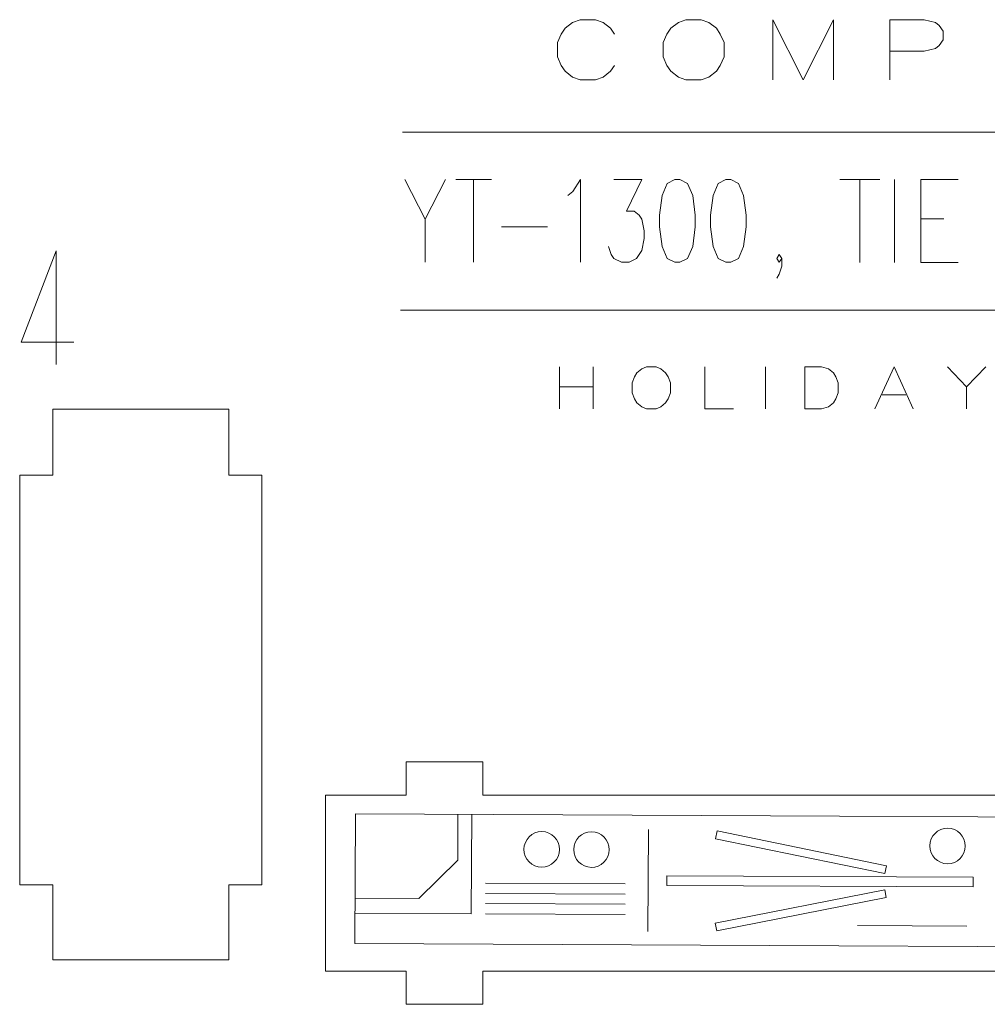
# Model space of a CAD drawing. Header units: millimetres. Extents: x -178 to 174, y -133 to 130.
# Tile 1 of 38: x -172 to -76, y -133 to -35. Entities that reach past the tile are written whole.
import ezdxf

# ---------------------------------------------------------------- set-up
doc = ezdxf.new("R2010")
doc.units = ezdxf.units.MM
doc.header["$MEASUREMENT"] = 0
doc.layers.add('Layer 1', color=7, linetype='Continuous')

msp = doc.modelspace()

# ---------------------------------------------------------------- linework, layer by layer
at = {"layer": 'Layer 1', "color": 1, "lineweight": 9}
for points, knots in [([(-112.7079, -36.5563), (-112.7079, -36.5563), (-113.083, -35.9855), (-113.083, -35.9855), (-113.083, -35.9855), (-113.083, -35.9855), (-113.8404, -35.42), (-113.8404, -35.42), (-113.8404, -35.42), (-113.8404, -35.42), (-114.5908, -35.132), (-114.5908, -35.132), (-114.5908, -35.132), (-114.5908, -35.132), (-116.1056, -35.132), (-116.1056, -35.132), (-116.1056, -35.132), (-116.1056, -35.132), (-116.8559, -35.42), (-116.8559, -35.42), (-116.8559, -35.42), (-116.8559, -35.42), (-117.6133, -35.9855), (-117.6133, -35.9855), (-117.6133, -35.9855), (-117.6133, -35.9855), (-117.9885, -36.5563), (-117.9885, -36.5563), (-117.9885, -36.5563), (-117.9885, -36.5563), (-118.3707, -37.4099), (-118.3707, -37.4099), (-118.3707, -37.4099), (-118.3707, -37.4099), (-118.3707, -38.8342), (-118.3707, -38.8342), (-118.3707, -38.8342), (-118.3707, -38.8342), (-117.9885, -39.6878), (-117.9885, -39.6878), (-117.9885, -39.6878), (-117.9885, -39.6878), (-117.6133, -40.2532), (-117.6133, -40.2532), (-117.6133, -40.2532), (-117.6133, -40.2532), (-116.8559, -40.824), (-116.8559, -40.824), (-116.8559, -40.824), (-116.8559, -40.824), (-116.1056, -41.1068), (-116.1056, -41.1068), (-116.1056, -41.1068), (-116.1056, -41.1068), (-114.5908, -41.1068), (-114.5908, -41.1068), (-114.5908, -41.1068), (-114.5908, -41.1068), (-113.8404, -40.824), (-113.8404, -40.824), (-113.8404, -40.824), (-113.8404, -40.824), (-113.083, -40.2532), (-113.083, -40.2532), (-113.083, -40.2532), (-113.083, -40.2532), (-112.7079, -39.6878), (-112.7079, -39.6878)], [0, 0, 0, 0, 0.0555556, 0.0555556, 0.0555556, 0.0555556, 0.1111111, 0.1111111, 0.1111111, 0.1111111, 0.1666667, 0.1666667, 0.1666667, 0.1666667, 0.2222222, 0.2222222, 0.2222222, 0.2222222, 0.2777778, 0.2777778, 0.2777778, 0.2777778, 0.3333333, 0.3333333, 0.3333333, 0.3333333, 0.3888889, 0.3888889, 0.3888889, 0.3888889, 0.4444444, 0.4444444, 0.4444444, 0.4444444, 0.5, 0.5, 0.5, 0.5, 0.5555556, 0.5555556, 0.5555556, 0.5555556, 0.6111111, 0.6111111, 0.6111111, 0.6111111, 0.6666667, 0.6666667, 0.6666667, 0.6666667, 0.7222222, 0.7222222, 0.7222222, 0.7222222, 0.7777778, 0.7777778, 0.7777778, 0.7777778, 0.8333333, 0.8333333, 0.8333333, 0.8333333, 0.8888889, 0.8888889, 0.8888889, 0.8888889, 1, 1, 1, 1]), ([(-105.6036, -35.132), (-105.6036, -35.132), (-106.354, -35.42), (-106.354, -35.42), (-106.354, -35.42), (-106.354, -35.42), (-107.1114, -35.9855), (-107.1114, -35.9855), (-107.1114, -35.9855), (-107.1114, -35.9855), (-107.4865, -36.5563), (-107.4865, -36.5563), (-107.4865, -36.5563), (-107.4865, -36.5563), (-107.8688, -37.4099), (-107.8688, -37.4099), (-107.8688, -37.4099), (-107.8688, -37.4099), (-107.8688, -38.8342), (-107.8688, -38.8342), (-107.8688, -38.8342), (-107.8688, -38.8342), (-107.4865, -39.6878), (-107.4865, -39.6878), (-107.4865, -39.6878), (-107.4865, -39.6878), (-107.1114, -40.2532), (-107.1114, -40.2532), (-107.1114, -40.2532), (-107.1114, -40.2532), (-106.354, -40.824), (-106.354, -40.824), (-106.354, -40.824), (-106.354, -40.824), (-105.6036, -41.1068), (-105.6036, -41.1068), (-105.6036, -41.1068), (-105.6036, -41.1068), (-104.0888, -41.1068), (-104.0888, -41.1068), (-104.0888, -41.1068), (-104.0888, -41.1068), (-103.3385, -40.824), (-103.3385, -40.824), (-103.3385, -40.824), (-103.3385, -40.824), (-102.5811, -40.2532), (-102.5811, -40.2532), (-102.5811, -40.2532), (-102.5811, -40.2532), (-102.2059, -39.6878), (-102.2059, -39.6878), (-102.2059, -39.6878), (-102.2059, -39.6878), (-101.8237, -38.8342), (-101.8237, -38.8342), (-101.8237, -38.8342), (-101.8237, -38.8342), (-101.8237, -37.4099), (-101.8237, -37.4099), (-101.8237, -37.4099), (-101.8237, -37.4099), (-102.2059, -36.5563), (-102.2059, -36.5563), (-102.2059, -36.5563), (-102.2059, -36.5563), (-102.5811, -35.9855), (-102.5811, -35.9855), (-102.5811, -35.9855), (-102.5811, -35.9855), (-103.3385, -35.42), (-103.3385, -35.42), (-103.3385, -35.42), (-103.3385, -35.42), (-104.0888, -35.132), (-104.0888, -35.132), (-104.0888, -35.132), (-104.0888, -35.132), (-105.6036, -35.132), (-105.6036, -35.132)], [0, 0, 0, 0, 0.047619, 0.047619, 0.047619, 0.047619, 0.0952381, 0.0952381, 0.0952381, 0.0952381, 0.1428571, 0.1428571, 0.1428571, 0.1428571, 0.1904762, 0.1904762, 0.1904762, 0.1904762, 0.2380952, 0.2380952, 0.2380952, 0.2380952, 0.2857143, 0.2857143, 0.2857143, 0.2857143, 0.3333333, 0.3333333, 0.3333333, 0.3333333, 0.3809524, 0.3809524, 0.3809524, 0.3809524, 0.4285714, 0.4285714, 0.4285714, 0.4285714, 0.4761905, 0.4761905, 0.4761905, 0.4761905, 0.5238095, 0.5238095, 0.5238095, 0.5238095, 0.5714286, 0.5714286, 0.5714286, 0.5714286, 0.6190476, 0.6190476, 0.6190476, 0.6190476, 0.6666667, 0.6666667, 0.6666667, 0.6666667, 0.7142857, 0.7142857, 0.7142857, 0.7142857, 0.7619048, 0.7619048, 0.7619048, 0.7619048, 0.8095238, 0.8095238, 0.8095238, 0.8095238, 0.8571429, 0.8571429, 0.8571429, 0.8571429, 0.9047619, 0.9047619, 0.9047619, 0.9047619, 1, 1, 1, 1]), ([(-96.9846, -41.1068), (-96.9846, -41.1068), (-96.9846, -35.132), (-96.9846, -35.132), (-96.9846, -35.132), (-96.9846, -35.132), (-93.9691, -41.1068), (-93.9691, -41.1068), (-93.9691, -41.1068), (-93.9691, -41.1068), (-90.9465, -35.132), (-90.9465, -35.132), (-90.9465, -35.132), (-90.9465, -35.132), (-90.9465, -41.1068), (-90.9465, -41.1068)], [0, 0, 0, 0, 0.2, 0.2, 0.2, 0.2, 0.4, 0.4, 0.4, 0.4, 0.6, 0.6, 0.6, 0.6, 1, 1, 1, 1]), ([(-85.35, -41.1068), (-85.35, -41.1068), (-85.35, -35.132), (-85.35, -35.132), (-85.35, -35.132), (-85.35, -35.132), (-81.9523, -35.132), (-81.9523, -35.132), (-81.9523, -35.132), (-81.9523, -35.132), (-80.8197, -35.42), (-80.8197, -35.42), (-80.8197, -35.42), (-80.8197, -35.42), (-80.4445, -35.7028), (-80.4445, -35.7028), (-80.4445, -35.7028), (-80.4445, -35.7028), (-80.0694, -36.2736), (-80.0694, -36.2736), (-80.0694, -36.2736), (-80.0694, -36.2736), (-80.0694, -37.1271), (-80.0694, -37.1271), (-80.0694, -37.1271), (-80.0694, -37.1271), (-80.4445, -37.6926), (-80.4445, -37.6926), (-80.4445, -37.6926), (-80.4445, -37.6926), (-80.8197, -37.9807), (-80.8197, -37.9807), (-80.8197, -37.9807), (-80.8197, -37.9807), (-81.9523, -38.2634), (-81.9523, -38.2634), (-81.9523, -38.2634), (-81.9523, -38.2634), (-85.35, -38.2634), (-85.35, -38.2634)], [0, 0, 0, 0, 0.0909091, 0.0909091, 0.0909091, 0.0909091, 0.1818182, 0.1818182, 0.1818182, 0.1818182, 0.2727273, 0.2727273, 0.2727273, 0.2727273, 0.3636364, 0.3636364, 0.3636364, 0.3636364, 0.4545455, 0.4545455, 0.4545455, 0.4545455, 0.5454545, 0.5454545, 0.5454545, 0.5454545, 0.6363636, 0.6363636, 0.6363636, 0.6363636, 0.7272727, 0.7272727, 0.7272727, 0.7272727, 0.8181818, 0.8181818, 0.8181818, 0.8181818, 1, 1, 1, 1]), ([(-168.1458, -58.0855), (-168.1458, -58.0855), (-171.6447, -67.1585), (-171.6447, -67.1585), (-171.6447, -67.1585), (-171.6447, -67.1585), (-166.3912, -67.1585), (-166.3912, -67.1585)], [0, 0, 0, 0, 0.3333333, 0.3333333, 0.3333333, 0.3333333, 1, 1, 1, 1]), ([(-109.5165, -69.5987), (-109.5165, -69.5987), (-109.9911, -69.7966), (-109.9911, -69.7966), (-109.9911, -69.7966), (-109.9911, -69.7966), (-110.4656, -70.1923), (-110.4656, -70.1923), (-110.4656, -70.1923), (-110.4656, -70.1923), (-110.7029, -70.5881), (-110.7029, -70.5881), (-110.7029, -70.5881), (-110.7029, -70.5881), (-110.9401, -71.1817), (-110.9401, -71.1817), (-110.9401, -71.1817), (-110.9401, -71.1817), (-110.9401, -72.171), (-110.9401, -72.171), (-110.9401, -72.171), (-110.9401, -72.171), (-110.7029, -72.7646), (-110.7029, -72.7646), (-110.7029, -72.7646), (-110.7029, -72.7646), (-110.4656, -73.1604), (-110.4656, -73.1604), (-110.4656, -73.1604), (-110.4656, -73.1604), (-109.9911, -73.5561), (-109.9911, -73.5561), (-109.9911, -73.5561), (-109.9911, -73.5561), (-109.5165, -73.754), (-109.5165, -73.754), (-109.5165, -73.754), (-109.5165, -73.754), (-108.5675, -73.754), (-108.5675, -73.754), (-108.5675, -73.754), (-108.5675, -73.754), (-108.093, -73.5561), (-108.093, -73.5561), (-108.093, -73.5561), (-108.093, -73.5561), (-107.6184, -73.1604), (-107.6184, -73.1604), (-107.6184, -73.1604), (-107.6184, -73.1604), (-107.3811, -72.7646), (-107.3811, -72.7646), (-107.3811, -72.7646), (-107.3811, -72.7646), (-107.1439, -72.171), (-107.1439, -72.171), (-107.1439, -72.171), (-107.1439, -72.171), (-107.1439, -71.1817), (-107.1439, -71.1817), (-107.1439, -71.1817), (-107.1439, -71.1817), (-107.3811, -70.5881), (-107.3811, -70.5881), (-107.3811, -70.5881), (-107.3811, -70.5881), (-107.6184, -70.1923), (-107.6184, -70.1923), (-107.6184, -70.1923), (-107.6184, -70.1923), (-108.093, -69.7966), (-108.093, -69.7966), (-108.093, -69.7966), (-108.093, -69.7966), (-108.5675, -69.5987), (-108.5675, -69.5987), (-108.5675, -69.5987), (-108.5675, -69.5987), (-109.5165, -69.5987), (-109.5165, -69.5987)], [0, 0, 0, 0, 0.047619, 0.047619, 0.047619, 0.047619, 0.0952381, 0.0952381, 0.0952381, 0.0952381, 0.1428571, 0.1428571, 0.1428571, 0.1428571, 0.1904762, 0.1904762, 0.1904762, 0.1904762, 0.2380952, 0.2380952, 0.2380952, 0.2380952, 0.2857143, 0.2857143, 0.2857143, 0.2857143, 0.3333333, 0.3333333, 0.3333333, 0.3333333, 0.3809524, 0.3809524, 0.3809524, 0.3809524, 0.4285714, 0.4285714, 0.4285714, 0.4285714, 0.4761905, 0.4761905, 0.4761905, 0.4761905, 0.5238095, 0.5238095, 0.5238095, 0.5238095, 0.5714286, 0.5714286, 0.5714286, 0.5714286, 0.6190476, 0.6190476, 0.6190476, 0.6190476, 0.6666667, 0.6666667, 0.6666667, 0.6666667, 0.7142857, 0.7142857, 0.7142857, 0.7142857, 0.7619048, 0.7619048, 0.7619048, 0.7619048, 0.8095238, 0.8095238, 0.8095238, 0.8095238, 0.8571429, 0.8571429, 0.8571429, 0.8571429, 0.9047619, 0.9047619, 0.9047619, 0.9047619, 1, 1, 1, 1]), ([(-103.7273, -69.5987), (-103.7273, -69.5987), (-103.7273, -73.754), (-103.7273, -73.754), (-103.7273, -73.754), (-103.7273, -73.754), (-100.8802, -73.754), (-100.8802, -73.754)], [0, 0, 0, 0, 0.3333333, 0.3333333, 0.3333333, 0.3333333, 1, 1, 1, 1]), ([(-93.8097, -73.754), (-93.8097, -73.754), (-93.8097, -69.5987), (-93.8097, -69.5987), (-93.8097, -69.5987), (-93.8097, -69.5987), (-92.1489, -69.5987), (-92.1489, -69.5987), (-92.1489, -69.5987), (-92.1489, -69.5987), (-91.4371, -69.7966), (-91.4371, -69.7966), (-91.4371, -69.7966), (-91.4371, -69.7966), (-90.9626, -70.1923), (-90.9626, -70.1923), (-90.9626, -70.1923), (-90.9626, -70.1923), (-90.7253, -70.5881), (-90.7253, -70.5881), (-90.7253, -70.5881), (-90.7253, -70.5881), (-90.488, -71.1817), (-90.488, -71.1817), (-90.488, -71.1817), (-90.488, -71.1817), (-90.488, -72.171), (-90.488, -72.171), (-90.488, -72.171), (-90.488, -72.171), (-90.7253, -72.7646), (-90.7253, -72.7646), (-90.7253, -72.7646), (-90.7253, -72.7646), (-90.9626, -73.1604), (-90.9626, -73.1604), (-90.9626, -73.1604), (-90.9626, -73.1604), (-91.4371, -73.5561), (-91.4371, -73.5561), (-91.4371, -73.5561), (-91.4371, -73.5561), (-92.1489, -73.754), (-92.1489, -73.754), (-92.1489, -73.754), (-92.1489, -73.754), (-93.8097, -73.754), (-93.8097, -73.754)], [0, 0, 0, 0, 0.0769231, 0.0769231, 0.0769231, 0.0769231, 0.1538462, 0.1538462, 0.1538462, 0.1538462, 0.2307692, 0.2307692, 0.2307692, 0.2307692, 0.3076923, 0.3076923, 0.3076923, 0.3076923, 0.3846154, 0.3846154, 0.3846154, 0.3846154, 0.4615385, 0.4615385, 0.4615385, 0.4615385, 0.5384615, 0.5384615, 0.5384615, 0.5384615, 0.6153846, 0.6153846, 0.6153846, 0.6153846, 0.6923077, 0.6923077, 0.6923077, 0.6923077, 0.7692308, 0.7692308, 0.7692308, 0.7692308, 0.8461538, 0.8461538, 0.8461538, 0.8461538, 1, 1, 1, 1]), ([(-86.8342, -73.754), (-86.8342, -73.754), (-84.9361, -69.5987), (-84.9361, -69.5987), (-84.9361, -69.5987), (-84.9361, -69.5987), (-83.038, -73.754), (-83.038, -73.754)], [0, 0, 0, 0, 0.3333333, 0.3333333, 0.3333333, 0.3333333, 1, 1, 1, 1]), ([(-79.6214, -69.5987), (-79.6214, -69.5987), (-77.7233, -71.5774), (-77.7233, -71.5774), (-77.7233, -71.5774), (-77.7233, -71.5774), (-75.8252, -69.5987), (-75.8252, -69.5987)], [0, 0, 0, 0, 0.3333333, 0.3333333, 0.3333333, 0.3333333, 1, 1, 1, 1]), ([(-138.4338, -113.9712), (-138.4338, -113.9712), (-28.5448, -114.4996), (-28.5448, -114.4996), (-28.5448, -114.4996), (-28.5448, -114.4996), (-28.6067, -127.3759), (-28.6067, -127.3759), (-28.6067, -127.3759), (-28.6067, -127.3759), (-138.4957, -126.8475), (-138.4957, -126.8475), (-138.4957, -126.8475), (-138.4957, -126.8475), (-138.4338, -113.9712), (-138.4338, -113.9712)], [0, 0, 0, 0, 0.2, 0.2, 0.2, 0.2, 0.4, 0.4, 0.4, 0.4, 0.6, 0.6, 0.6, 0.6, 1, 1, 1, 1]), ([(-138.4813, -123.8489), (-138.4813, -123.8489), (-126.928, -123.9045), (-126.928, -123.9045), (-126.928, -123.9045), (-126.928, -123.9045), (-126.8805, -114.0268), (-126.8805, -114.0268)], [0, 0, 0, 0, 0.3333333, 0.3333333, 0.3333333, 0.3333333, 1, 1, 1, 1]), ([(-85.695, -119.139), (-85.695, -119.139), (-102.5013, -115.6665), (-102.5013, -115.6665), (-102.5013, -115.6665), (-102.5013, -115.6665), (-102.6611, -116.44), (-102.6611, -116.44), (-102.6611, -116.44), (-102.6611, -116.44), (-85.8548, -119.9125), (-85.8548, -119.9125), (-85.8548, -119.9125), (-85.8548, -119.9125), (-85.695, -119.139), (-85.695, -119.139)], [0, 0, 0, 0, 0.2, 0.2, 0.2, 0.2, 0.4, 0.4, 0.4, 0.4, 0.6, 0.6, 0.6, 0.6, 1, 1, 1, 1]), ([(-77.0799, -120.2635), (-77.0799, -120.2635), (-107.5068, -120.1172), (-107.5068, -120.1172), (-107.5068, -120.1172), (-107.5068, -120.1172), (-107.5115, -121.0873), (-107.5115, -121.0873), (-107.5115, -121.0873), (-107.5115, -121.0873), (-77.0846, -121.2336), (-77.0846, -121.2336), (-77.0846, -121.2336), (-77.0846, -121.2336), (-77.0799, -120.2635), (-77.0799, -120.2635)], [0, 0, 0, 0, 0.2, 0.2, 0.2, 0.2, 0.4, 0.4, 0.4, 0.4, 0.6, 0.6, 0.6, 0.6, 1, 1, 1, 1]), ([(-85.7102, -122.2915), (-85.7102, -122.2915), (-102.549, -125.6022), (-102.549, -125.6022), (-102.549, -125.6022), (-102.549, -125.6022), (-102.7014, -124.8272), (-102.7014, -124.8272), (-102.7014, -124.8272), (-102.7014, -124.8272), (-85.8626, -121.5166), (-85.8626, -121.5166), (-85.8626, -121.5166), (-85.8626, -121.5166), (-85.7102, -122.2915), (-85.7102, -122.2915)], [0, 0, 0, 0, 0.2, 0.2, 0.2, 0.2, 0.4, 0.4, 0.4, 0.4, 0.6, 0.6, 0.6, 0.6, 1, 1, 1, 1])]:
    msp.add_open_spline(points, degree=3, knots=knots, dxfattribs=at)
at = {"layer": 'Layer 1', "color": 5, "lineweight": 9}
for points in [[(-133.7451, -46.2876), (-133.7451, -46.2876), (24.5041, -46.2876), (24.5041, -46.2876)], [(-128.4651, -51.0059), (-128.4651, -51.0059), (-124.9213, -51.0059), (-124.9213, -51.0059)], [(-126.6956, -51.0059), (-126.6956, -51.0059), (-126.6956, -59.2173), (-126.6956, -59.2173)], [(-90.3298, -51.0057), (-90.3298, -51.0057), (-86.354, -51.0057), (-86.354, -51.0057)], [(-88.3419, -51.0057), (-88.3419, -51.0057), (-88.3419, -59.2235), (-88.3419, -59.2235)], [(-84.8772, -59.2235), (-84.8772, -59.2235), (-84.8772, -51.0057), (-84.8772, -51.0057)], [(-131.5012, -54.9209), (-131.5012, -54.9209), (-131.5012, -59.2173), (-131.5012, -59.2173)], [(-123.9108, -55.6981), (-123.9108, -55.6981), (-119.3565, -55.6981), (-119.3565, -55.6981)], [(-82.2645, -54.9189), (-82.2645, -54.9189), (-79.9926, -54.9189), (-79.9926, -54.9189)], [(-82.2645, -59.2235), (-82.2645, -59.2235), (-78.5727, -59.2235), (-78.5727, -59.2235)], [(-133.9519, -63.9679), (-133.9519, -63.9679), (23.9626, -63.9679), (23.9626, -63.9679)], [(-109.3367, -115.5223), (-109.3367, -115.5223), (-109.3855, -125.6645), (-109.3855, -125.6645)], [(-111.6298, -120.9243), (-111.6298, -120.9243), (-125.5022, -120.8576), (-125.5022, -120.8576)], [(-111.6347, -121.9403), (-111.6347, -121.9403), (-125.507, -121.8736), (-125.507, -121.8736)], [(-111.6396, -122.9563), (-111.6396, -122.9563), (-125.5119, -122.8896), (-125.5119, -122.8896)], [(-111.6445, -123.9723), (-111.6445, -123.9723), (-125.5168, -123.9055), (-125.5168, -123.9055)], [(-77.7207, -125.1112), (-77.7207, -125.1112), (-88.5684, -125.059), (-88.5684, -125.059)]]:
    msp.add_open_spline(points, degree=3, dxfattribs=at)
for points, knots in [([(-133.5269, -51.0059), (-133.5269, -51.0059), (-131.5012, -54.9209), (-131.5012, -54.9209), (-131.5012, -54.9209), (-131.5012, -54.9209), (-129.4755, -51.0059), (-129.4755, -51.0059)], [0, 0, 0, 0, 0.3333333, 0.3333333, 0.3333333, 0.3333333, 1, 1, 1, 1]), ([(-117.3308, -52.5748), (-117.3308, -52.5748), (-116.828, -52.1789), (-116.828, -52.1789), (-116.828, -52.1789), (-116.828, -52.1789), (-116.0689, -51.0059), (-116.0689, -51.0059), (-116.0689, -51.0059), (-116.0689, -51.0059), (-116.0689, -59.2173), (-116.0689, -59.2173)], [0, 0, 0, 0, 0.25, 0.25, 0.25, 0.25, 0.5, 0.5, 0.5, 0.5, 1, 1, 1, 1]), ([(-112.7766, -51.0059), (-112.7766, -51.0059), (-109.9966, -51.0059), (-109.9966, -51.0059), (-109.9966, -51.0059), (-109.9966, -51.0059), (-111.5147, -54.1365), (-111.5147, -54.1365), (-111.5147, -54.1365), (-111.5147, -54.1365), (-110.7556, -54.1365), (-110.7556, -54.1365), (-110.7556, -54.1365), (-110.7556, -54.1365), (-110.248, -54.525), (-110.248, -54.525), (-110.248, -54.525), (-110.248, -54.525), (-109.9966, -54.9209), (-109.9966, -54.9209), (-109.9966, -54.9209), (-109.9966, -54.9209), (-109.7404, -56.094), (-109.7404, -56.094), (-109.7404, -56.094), (-109.7404, -56.094), (-109.7404, -56.8712), (-109.7404, -56.8712), (-109.7404, -56.8712), (-109.7404, -56.8712), (-109.9966, -58.0442), (-109.9966, -58.0442), (-109.9966, -58.0442), (-109.9966, -58.0442), (-110.4995, -58.8287), (-110.4995, -58.8287), (-110.4995, -58.8287), (-110.4995, -58.8287), (-111.2585, -59.2173), (-111.2585, -59.2173), (-111.2585, -59.2173), (-111.2585, -59.2173), (-112.0176, -59.2173), (-112.0176, -59.2173), (-112.0176, -59.2173), (-112.0176, -59.2173), (-112.7766, -58.8287), (-112.7766, -58.8287), (-112.7766, -58.8287), (-112.7766, -58.8287), (-113.0328, -58.4401), (-113.0328, -58.4401), (-113.0328, -58.4401), (-113.0328, -58.4401), (-113.2842, -57.6556), (-113.2842, -57.6556)], [0, 0, 0, 0, 0.0666667, 0.0666667, 0.0666667, 0.0666667, 0.1333333, 0.1333333, 0.1333333, 0.1333333, 0.2, 0.2, 0.2, 0.2, 0.2666667, 0.2666667, 0.2666667, 0.2666667, 0.3333333, 0.3333333, 0.3333333, 0.3333333, 0.4, 0.4, 0.4, 0.4, 0.4666667, 0.4666667, 0.4666667, 0.4666667, 0.5333333, 0.5333333, 0.5333333, 0.5333333, 0.6, 0.6, 0.6, 0.6, 0.6666667, 0.6666667, 0.6666667, 0.6666667, 0.7333333, 0.7333333, 0.7333333, 0.7333333, 0.8, 0.8, 0.8, 0.8, 0.8666667, 0.8666667, 0.8666667, 0.8666667, 1, 1, 1, 1]), ([(-106.7042, -51.0059), (-106.7042, -51.0059), (-107.4633, -51.4018), (-107.4633, -51.4018), (-107.4633, -51.4018), (-107.4633, -51.4018), (-107.9709, -52.5748), (-107.9709, -52.5748), (-107.9709, -52.5748), (-107.9709, -52.5748), (-108.2223, -54.525), (-108.2223, -54.525), (-108.2223, -54.525), (-108.2223, -54.525), (-108.2223, -55.6981), (-108.2223, -55.6981), (-108.2223, -55.6981), (-108.2223, -55.6981), (-107.9709, -57.6556), (-107.9709, -57.6556), (-107.9709, -57.6556), (-107.9709, -57.6556), (-107.4633, -58.8287), (-107.4633, -58.8287), (-107.4633, -58.8287), (-107.4633, -58.8287), (-106.7042, -59.2173), (-106.7042, -59.2173), (-106.7042, -59.2173), (-106.7042, -59.2173), (-106.2014, -59.2173), (-106.2014, -59.2173), (-106.2014, -59.2173), (-106.2014, -59.2173), (-105.4423, -58.8287), (-105.4423, -58.8287), (-105.4423, -58.8287), (-105.4423, -58.8287), (-104.9347, -57.6556), (-104.9347, -57.6556), (-104.9347, -57.6556), (-104.9347, -57.6556), (-104.6833, -55.6981), (-104.6833, -55.6981), (-104.6833, -55.6981), (-104.6833, -55.6981), (-104.6833, -54.525), (-104.6833, -54.525), (-104.6833, -54.525), (-104.6833, -54.525), (-104.9347, -52.5748), (-104.9347, -52.5748), (-104.9347, -52.5748), (-104.9347, -52.5748), (-105.4423, -51.4018), (-105.4423, -51.4018), (-105.4423, -51.4018), (-105.4423, -51.4018), (-106.2014, -51.0059), (-106.2014, -51.0059), (-106.2014, -51.0059), (-106.2014, -51.0059), (-106.7042, -51.0059), (-106.7042, -51.0059)], [0, 0, 0, 0, 0.0588235, 0.0588235, 0.0588235, 0.0588235, 0.1176471, 0.1176471, 0.1176471, 0.1176471, 0.1764706, 0.1764706, 0.1764706, 0.1764706, 0.2352941, 0.2352941, 0.2352941, 0.2352941, 0.2941176, 0.2941176, 0.2941176, 0.2941176, 0.3529412, 0.3529412, 0.3529412, 0.3529412, 0.4117647, 0.4117647, 0.4117647, 0.4117647, 0.4705882, 0.4705882, 0.4705882, 0.4705882, 0.5294118, 0.5294118, 0.5294118, 0.5294118, 0.5882353, 0.5882353, 0.5882353, 0.5882353, 0.6470588, 0.6470588, 0.6470588, 0.6470588, 0.7058824, 0.7058824, 0.7058824, 0.7058824, 0.7647059, 0.7647059, 0.7647059, 0.7647059, 0.8235294, 0.8235294, 0.8235294, 0.8235294, 0.8823529, 0.8823529, 0.8823529, 0.8823529, 1, 1, 1, 1]), ([(-101.6471, -51.0059), (-101.6471, -51.0059), (-102.4061, -51.4018), (-102.4061, -51.4018), (-102.4061, -51.4018), (-102.4061, -51.4018), (-102.909, -52.5748), (-102.909, -52.5748), (-102.909, -52.5748), (-102.909, -52.5748), (-103.1652, -54.525), (-103.1652, -54.525), (-103.1652, -54.525), (-103.1652, -54.525), (-103.1652, -55.6981), (-103.1652, -55.6981), (-103.1652, -55.6981), (-103.1652, -55.6981), (-102.909, -57.6556), (-102.909, -57.6556), (-102.909, -57.6556), (-102.909, -57.6556), (-102.4061, -58.8287), (-102.4061, -58.8287), (-102.4061, -58.8287), (-102.4061, -58.8287), (-101.6471, -59.2173), (-101.6471, -59.2173), (-101.6471, -59.2173), (-101.6471, -59.2173), (-101.1395, -59.2173), (-101.1395, -59.2173), (-101.1395, -59.2173), (-101.1395, -59.2173), (-100.3804, -58.8287), (-100.3804, -58.8287), (-100.3804, -58.8287), (-100.3804, -58.8287), (-99.8728, -57.6556), (-99.8728, -57.6556), (-99.8728, -57.6556), (-99.8728, -57.6556), (-99.6214, -55.6981), (-99.6214, -55.6981), (-99.6214, -55.6981), (-99.6214, -55.6981), (-99.6214, -54.525), (-99.6214, -54.525), (-99.6214, -54.525), (-99.6214, -54.525), (-99.8728, -52.5748), (-99.8728, -52.5748), (-99.8728, -52.5748), (-99.8728, -52.5748), (-100.3804, -51.4018), (-100.3804, -51.4018), (-100.3804, -51.4018), (-100.3804, -51.4018), (-101.1395, -51.0059), (-101.1395, -51.0059), (-101.1395, -51.0059), (-101.1395, -51.0059), (-101.6471, -51.0059), (-101.6471, -51.0059)], [0, 0, 0, 0, 0.0588235, 0.0588235, 0.0588235, 0.0588235, 0.1176471, 0.1176471, 0.1176471, 0.1176471, 0.1764706, 0.1764706, 0.1764706, 0.1764706, 0.2352941, 0.2352941, 0.2352941, 0.2352941, 0.2941176, 0.2941176, 0.2941176, 0.2941176, 0.3529412, 0.3529412, 0.3529412, 0.3529412, 0.4117647, 0.4117647, 0.4117647, 0.4117647, 0.4705882, 0.4705882, 0.4705882, 0.4705882, 0.5294118, 0.5294118, 0.5294118, 0.5294118, 0.5882353, 0.5882353, 0.5882353, 0.5882353, 0.6470588, 0.6470588, 0.6470588, 0.6470588, 0.7058824, 0.7058824, 0.7058824, 0.7058824, 0.7647059, 0.7647059, 0.7647059, 0.7647059, 0.8235294, 0.8235294, 0.8235294, 0.8235294, 0.8823529, 0.8823529, 0.8823529, 0.8823529, 1, 1, 1, 1]), ([(-82.2645, -59.2235), (-82.2645, -59.2235), (-82.2645, -51.0057), (-82.2645, -51.0057), (-82.2645, -51.0057), (-82.2645, -51.0057), (-78.5727, -51.0057), (-78.5727, -51.0057)], [0, 0, 0, 0, 0.3333333, 0.3333333, 0.3333333, 0.3333333, 1, 1, 1, 1]), ([(-96.0776, -58.8287), (-96.0776, -58.8287), (-96.3338, -59.2173), (-96.3338, -59.2173), (-96.3338, -59.2173), (-96.3338, -59.2173), (-96.5852, -58.8287), (-96.5852, -58.8287), (-96.5852, -58.8287), (-96.5852, -58.8287), (-96.3338, -58.4401), (-96.3338, -58.4401), (-96.3338, -58.4401), (-96.3338, -58.4401), (-96.0776, -58.8287), (-96.0776, -58.8287), (-96.0776, -58.8287), (-96.0776, -58.8287), (-96.0776, -59.6132), (-96.0776, -59.6132), (-96.0776, -59.6132), (-96.0776, -59.6132), (-96.3338, -60.3903), (-96.3338, -60.3903), (-96.3338, -60.3903), (-96.3338, -60.3903), (-96.5852, -60.7862), (-96.5852, -60.7862)], [0, 0, 0, 0, 0.125, 0.125, 0.125, 0.125, 0.25, 0.25, 0.25, 0.25, 0.375, 0.375, 0.375, 0.375, 0.5, 0.5, 0.5, 0.5, 0.625, 0.625, 0.625, 0.625, 0.75, 0.75, 0.75, 0.75, 1, 1, 1, 1]), ([(-138.4741, -122.3496), (-138.4741, -122.3496), (-132.1242, -122.3802), (-132.1242, -122.3802), (-132.1242, -122.3802), (-132.1242, -122.3802), (-128.2692, -118.5621), (-128.2692, -118.5621), (-128.2692, -118.5621), (-128.2692, -118.5621), (-128.2474, -114.0202), (-128.2474, -114.0202)], [0, 0, 0, 0, 0.25, 0.25, 0.25, 0.25, 0.5, 0.5, 0.5, 0.5, 1, 1, 1, 1]), ([(-119.9213, -115.736), (-118.9471, -115.7406), (-118.1612, -116.5341), (-118.1659, -117.5083), (-118.1659, -117.5083), (-118.1705, -118.4825), (-118.964, -119.2684), (-119.9382, -119.2637), (-119.9382, -119.2637), (-120.9124, -119.259), (-121.6983, -118.4655), (-121.6936, -117.4914), (-121.6936, -117.4914), (-121.6889, -116.5172), (-120.8954, -115.7313), (-119.9213, -115.736)], [0, 0, 0, 0, 0.2, 0.2, 0.2, 0.2, 0.4, 0.4, 0.4, 0.4, 0.6, 0.6, 0.6, 0.6, 1, 1, 1, 1]), ([(-114.9824, -115.7597), (-114.0082, -115.7644), (-113.2223, -116.5579), (-113.227, -117.5321), (-113.227, -117.5321), (-113.2317, -118.5063), (-114.0252, -119.2922), (-114.9994, -119.2875), (-114.9994, -119.2875), (-115.9736, -119.2828), (-116.7595, -118.4893), (-116.7548, -117.5151), (-116.7548, -117.5151), (-116.7501, -116.5409), (-115.9566, -115.755), (-114.9824, -115.7597)], [0, 0, 0, 0, 0.2, 0.2, 0.2, 0.2, 0.4, 0.4, 0.4, 0.4, 0.6, 0.6, 0.6, 0.6, 1, 1, 1, 1]), ([(-79.6143, -115.4006), (-78.6401, -115.4053), (-77.8542, -116.1988), (-77.8589, -117.1729), (-77.8589, -117.1729), (-77.8636, -118.1471), (-78.6571, -118.933), (-79.6312, -118.9283), (-79.6312, -118.9283), (-80.6054, -118.9237), (-81.3913, -118.1302), (-81.3866, -117.156), (-81.3866, -117.156), (-81.382, -116.1818), (-80.5885, -115.3959), (-79.6143, -115.4006)], [0, 0, 0, 0, 0.2, 0.2, 0.2, 0.2, 0.4, 0.4, 0.4, 0.4, 0.6, 0.6, 0.6, 0.6, 1, 1, 1, 1])]:
    msp.add_open_spline(points, degree=3, knots=knots, dxfattribs=at)
at = {"layer": 'Layer 1', "color": 1, "lineweight": 9}
for points in [[(-168.1458, -58.0855), (-168.1458, -58.0855), (-168.1458, -69.3744), (-168.1458, -69.3744)], [(-118.1529, -73.754), (-118.1529, -73.754), (-118.1529, -69.5987), (-118.1529, -69.5987)], [(-114.8312, -69.5987), (-114.8312, -69.5987), (-114.8312, -73.754), (-114.8312, -73.754)], [(-97.7009, -73.754), (-97.7009, -73.754), (-97.7009, -69.5987), (-97.7009, -69.5987)], [(-118.1529, -71.5774), (-118.1529, -71.5774), (-114.8312, -71.5774), (-114.8312, -71.5774)], [(-77.7233, -71.5774), (-77.7233, -71.5774), (-77.7233, -73.754), (-77.7233, -73.754)], [(-86.1224, -72.3689), (-86.1224, -72.3689), (-83.7498, -72.3689), (-83.7498, -72.3689)], [(-163.5423, -73.7954), (-163.5423, -73.7954), (-164.1045, -73.7954), (-164.1045, -73.7954)], [(-155.2258, -73.7954), (-155.2258, -73.7954), (-155.788, -73.7954), (-155.788, -73.7954)], [(-168.4784, -79.2209), (-168.4784, -79.2209), (-168.4784, -78.6587), (-168.4784, -78.6587)], [(-151.016, -79.2209), (-151.016, -79.2209), (-151.016, -78.6587), (-151.016, -78.6587)], [(-103.7528, -112.1181), (-103.7528, -112.1181), (-103.1906, -112.1181), (-103.1906, -112.1181)], [(-141.3952, -116.9202), (-141.3952, -116.9202), (-141.3952, -116.358), (-141.3952, -116.358)], [(-168.4784, -122.844), (-168.4784, -122.844), (-168.4784, -122.2818), (-168.4784, -122.2818)], [(-151.016, -122.844), (-151.016, -122.844), (-151.016, -122.2818), (-151.016, -122.2818)], [(-141.3952, -125.2367), (-141.3952, -125.2367), (-141.3952, -124.6745), (-141.3952, -124.6745)], [(-163.5423, -128.481), (-163.5423, -128.481), (-164.1045, -128.481), (-164.1045, -128.481)], [(-155.2258, -128.481), (-155.2258, -128.481), (-155.788, -128.481), (-155.788, -128.481)], [(-103.7528, -129.5808), (-103.7528, -129.5808), (-103.1906, -129.5808), (-103.1906, -129.5808)]]:
    msp.add_open_spline(points, degree=3, dxfattribs=at)
at = {"layer": 'Layer 1', "lineweight": 9}
for points, knots in [([(-164.1045, -73.7954), (-164.1045, -73.7954), (-168.4784, -73.7954), (-168.4784, -73.7954), (-168.4784, -73.7954), (-168.4784, -73.7954), (-168.4784, -78.6587), (-168.4784, -78.6587)], [0, 0, 0, 0, 0.3333333, 0.3333333, 0.3333333, 0.3333333, 1, 1, 1, 1]), ([(-151.016, -78.6587), (-151.016, -78.6587), (-151.016, -73.7954), (-151.016, -73.7954), (-151.016, -73.7954), (-151.016, -73.7954), (-155.2258, -73.7954), (-155.2258, -73.7954)], [0, 0, 0, 0, 0.3333333, 0.3333333, 0.3333333, 0.3333333, 1, 1, 1, 1]), ([(-168.4784, -79.2209), (-168.4784, -79.2209), (-168.4784, -80.3395), (-168.4784, -80.3395), (-168.4784, -80.3395), (-168.4784, -80.3395), (-171.7804, -80.3395), (-171.7804, -80.3395), (-171.7804, -80.3395), (-171.7804, -80.3395), (-171.7804, -121.0144), (-171.7804, -121.0144), (-171.7804, -121.0144), (-171.7804, -121.0144), (-168.4784, -121.0144), (-168.4784, -121.0144), (-168.4784, -121.0144), (-168.4784, -121.0144), (-168.4784, -122.2818), (-168.4784, -122.2818)], [0, 0, 0, 0, 0.1666667, 0.1666667, 0.1666667, 0.1666667, 0.3333333, 0.3333333, 0.3333333, 0.3333333, 0.5, 0.5, 0.5, 0.5, 0.6666667, 0.6666667, 0.6666667, 0.6666667, 1, 1, 1, 1]), ([(-151.016, -122.2818), (-151.016, -122.2818), (-151.016, -121.0144), (-151.016, -121.0144), (-151.016, -121.0144), (-151.016, -121.0144), (-147.714, -121.0144), (-147.714, -121.0144), (-147.714, -121.0144), (-147.714, -121.0144), (-147.714, -80.3395), (-147.714, -80.3395), (-147.714, -80.3395), (-147.714, -80.3395), (-151.016, -80.3395), (-151.016, -80.3395), (-151.016, -80.3395), (-151.016, -80.3395), (-151.016, -79.2209), (-151.016, -79.2209)], [0, 0, 0, 0, 0.1666667, 0.1666667, 0.1666667, 0.1666667, 0.3333333, 0.3333333, 0.3333333, 0.3333333, 0.5, 0.5, 0.5, 0.5, 0.6666667, 0.6666667, 0.6666667, 0.6666667, 1, 1, 1, 1]), ([(-103.7528, -112.1181), (-103.7528, -112.1181), (-125.7821, -112.1181), (-125.7821, -112.1181), (-125.7821, -112.1181), (-125.7821, -112.1181), (-125.7822, -108.8162), (-125.7822, -108.8162), (-125.7822, -108.8162), (-125.7822, -108.8162), (-133.4075, -108.8161), (-133.4075, -108.8161), (-133.4075, -108.8161), (-133.4075, -108.8161), (-133.4075, -112.1182), (-133.4075, -112.1182), (-133.4075, -112.1182), (-133.4075, -112.1182), (-141.3952, -112.1182), (-141.3952, -112.1182), (-141.3952, -112.1182), (-141.3952, -112.1182), (-141.3952, -116.358), (-141.3952, -116.358)], [0, 0, 0, 0, 0.1428571, 0.1428571, 0.1428571, 0.1428571, 0.2857143, 0.2857143, 0.2857143, 0.2857143, 0.4285714, 0.4285714, 0.4285714, 0.4285714, 0.5714286, 0.5714286, 0.5714286, 0.5714286, 0.7142857, 0.7142857, 0.7142857, 0.7142857, 1, 1, 1, 1]), ([(-168.4784, -122.844), (-168.4784, -122.844), (-168.4784, -128.481), (-168.4784, -128.481), (-168.4784, -128.481), (-168.4784, -128.481), (-164.1045, -128.481), (-164.1045, -128.481)], [0, 0, 0, 0, 0.3333333, 0.3333333, 0.3333333, 0.3333333, 1, 1, 1, 1]), ([(-155.2258, -128.481), (-155.2258, -128.481), (-151.016, -128.481), (-151.016, -128.481), (-151.016, -128.481), (-151.016, -128.481), (-151.016, -122.844), (-151.016, -122.844)], [0, 0, 0, 0, 0.3333333, 0.3333333, 0.3333333, 0.3333333, 1, 1, 1, 1]), ([(-141.3952, -125.2367), (-141.3952, -125.2367), (-141.3952, -129.5808), (-141.3952, -129.5808), (-141.3952, -129.5808), (-141.3952, -129.5808), (-133.4075, -129.5808), (-133.4075, -129.5808), (-133.4075, -129.5808), (-133.4075, -129.5808), (-133.4075, -132.8828), (-133.4075, -132.8828), (-133.4075, -132.8828), (-133.4075, -132.8828), (-125.7821, -132.8828), (-125.7821, -132.8828), (-125.7821, -132.8828), (-125.7821, -132.8828), (-125.7821, -129.5808), (-125.7821, -129.5808), (-125.7821, -129.5808), (-125.7821, -129.5808), (-103.7528, -129.5808), (-103.7528, -129.5808)], [0, 0, 0, 0, 0.1428571, 0.1428571, 0.1428571, 0.1428571, 0.2857143, 0.2857143, 0.2857143, 0.2857143, 0.4285714, 0.4285714, 0.4285714, 0.4285714, 0.5714286, 0.5714286, 0.5714286, 0.5714286, 0.7142857, 0.7142857, 0.7142857, 0.7142857, 1, 1, 1, 1])]:
    msp.add_open_spline(points, degree=3, knots=knots, dxfattribs=at)
for points in [[(-155.788, -73.7954), (-155.788, -73.7954), (-163.5423, -73.7954), (-163.5423, -73.7954)], [(-50.175, -112.1182), (-50.175, -112.1182), (-103.1906, -112.1181), (-103.1906, -112.1181)], [(-141.3952, -116.9202), (-141.3952, -116.9202), (-141.3952, -124.6745), (-141.3952, -124.6745)], [(-163.5423, -128.481), (-163.5423, -128.481), (-155.788, -128.481), (-155.788, -128.481)], [(-103.1906, -129.5808), (-103.1906, -129.5808), (-50.175, -129.5808), (-50.175, -129.5808)]]:
    msp.add_open_spline(points, degree=3, dxfattribs=at)

doc.saveas('drawing.dxf')
